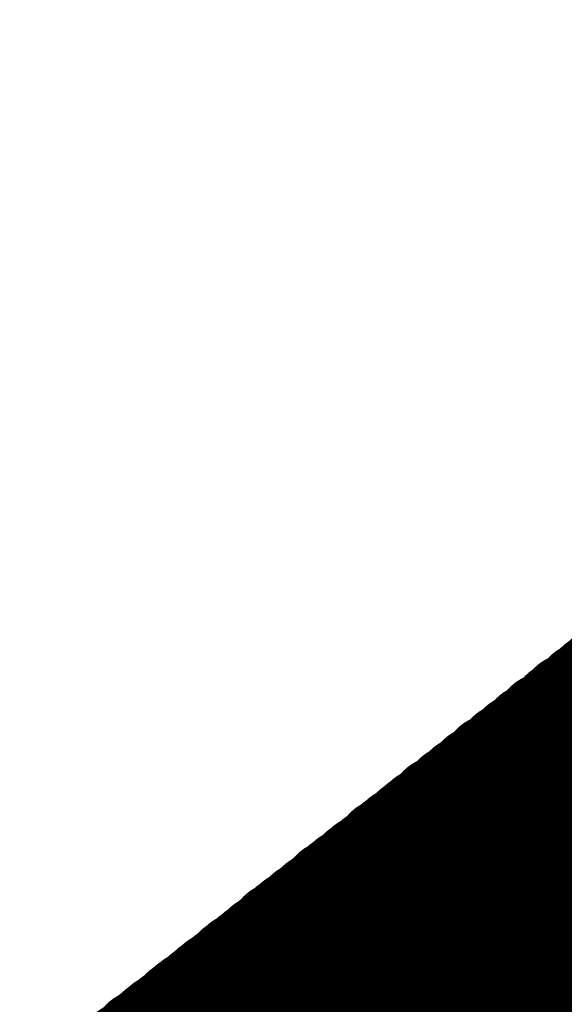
# Model space of a CAD drawing. Extents: x 0 to 65, y -0.2 to 30.2.
# Tile 137 of 237: x 34.203 to 34.312, y 16.145 to 16.342. Entities that reach past the tile are written whole.
import ezdxf

# ---------------------------------------------------------------- set-up
doc = ezdxf.new("R2010")
doc.units = 0
doc.layers.add('BOARD_GEOMETRY_SILKSCREEN_', color=1, linetype='CONTINUOUS')

msp = doc.modelspace()

# ---------------------------------------------------------------- linework, layer by layer
at = {"layer": 'BOARD_GEOMETRY_SILKSCREEN_', "const_width": 0.01905}
for points in [[(33.363916, 15.459202), (34.475166, 16.3322)], [(34.560256, 15.971774), (34.320988, 16.211042)], [(34.560764, 15.972282), (34.321496, 16.21155)], [(34.55797, 15.969742), (34.318448, 16.209264)], [(34.558478, 15.970504), (34.31921, 16.209772)], [(34.558986, 15.970758), (34.319718, 16.21028)], [(34.559748, 15.971266), (34.32048, 16.210534)], [(34.555684, 15.967964), (34.316162, 16.207486)], [(34.556192, 15.968472), (34.31667, 16.20774)], [(34.5567, 15.96898), (34.317432, 16.208248)], [(34.557462, 15.969488), (34.31794, 16.208756)], [(34.552636, 15.965678), (34.313114, 16.2052)], [(34.553144, 15.965932), (34.313876, 16.205454)], [(34.553652, 15.966694), (34.314384, 16.205962)], [(34.554414, 15.966948), (34.315146, 16.20647)], [(34.555176, 15.967456), (34.315654, 16.206724)], [(34.55035, 15.963646), (34.310828, 16.203168)], [(34.550858, 15.964154), (34.311336, 16.203676)], [(34.551366, 15.964662), (34.312098, 16.204184)], [(34.552128, 15.96517), (34.312606, 16.204438)], [(34.54781, 15.961868), (34.308288, 16.20139)], [(34.548572, 15.962376), (34.30905, 16.201644)], [(34.54908, 15.962884), (34.309812, 16.202152)], [(34.549842, 15.963138), (34.31032, 16.20266)], [(34.545016, 15.959582), (34.305494, 16.199104)], [(34.545524, 15.959836), (34.306002, 16.199358)], [(34.546032, 15.960598), (34.306764, 16.199866)], [(34.546794, 15.960852), (34.307272, 16.200374)], [(34.547302, 15.96136), (34.30778, 16.200882)], [(34.54273, 15.95755), (34.302954, 16.197072)], [(34.543238, 15.958058), (34.303716, 16.19758)], [(34.543746, 15.958566), (34.304478, 16.198088)], [(34.544508, 15.959074), (34.304986, 16.198342)], [(34.54019, 15.955772), (34.300668, 16.195294)], [(34.540698, 15.956026), (34.30143, 16.195802)], [(34.54146, 15.956788), (34.301938, 16.196056)], [(34.541968, 15.957042), (34.302446, 16.196564)], [(34.537904, 15.95374), (34.298382, 16.193262)], [(34.538412, 15.954248), (34.299144, 16.19377)], [(34.539174, 15.954756), (34.299652, 16.194278)], [(34.539682, 15.955264), (34.30016, 16.194786)], [(34.535364, 15.951962), (34.296096, 16.191484)], [(34.536126, 15.95247), (34.296604, 16.191992)], [(34.536888, 15.952978), (34.297112, 16.192246)], [(34.537396, 15.953486), (34.29762, 16.193008)], [(34.53257, 15.949676), (34.293048, 16.189198)], [(34.533078, 15.94993), (34.29381, 16.189706)], [(34.53384, 15.950692), (34.294318, 16.18996)], [(34.534348, 15.950946), (34.294826, 16.190722)], [(34.534856, 15.951454), (34.295334, 16.190976)], [(34.530792, 15.948152), (34.29127, 16.187674)], [(34.531554, 15.94866), (34.291778, 16.188182)], [(34.532062, 15.949168), (34.292286, 16.18869)], [(34.527744, 15.945866), (34.288222, 16.185388)], [(34.528506, 15.94612), (34.288984, 16.185896)], [(34.529014, 15.946882), (34.289492, 16.186404)], [(34.529776, 15.947136), (34.29, 16.186912)], [(34.530284, 15.947644), (34.290762, 16.187166)], [(34.525458, 15.943834), (34.285936, 16.18361)], [(34.52622, 15.944596), (34.286444, 16.183864)], [(34.526728, 15.94485), (34.286952, 16.184626)], [(34.527236, 15.945358), (34.287714, 16.18488)], [(34.52241, 15.941548), (34.282888, 16.181324)], [(34.523172, 15.942056), (34.28365, 16.181578)], [(34.523934, 15.942564), (34.284158, 16.18234)], [(34.524442, 15.943072), (34.284666, 16.182594)], [(34.52495, 15.94358), (34.285428, 16.183102)], [(34.520886, 15.940024), (34.28111, 16.1798)], [(34.521394, 15.940786), (34.281618, 16.180308)], [(34.521902, 15.94104), (34.28238, 16.180816)], [(34.517838, 15.937738), (34.278062, 16.177514)], [(34.5186, 15.938246), (34.278824, 16.178022)], [(34.519108, 15.938754), (34.279332, 16.17853)], [(34.519616, 15.939262), (34.280094, 16.178784)], [(34.520124, 15.93977), (34.280602, 16.179292)], [(34.515552, 15.93596), (34.275776, 16.175482)], [(34.51606, 15.936214), (34.276284, 16.176244)], [(34.516568, 15.936976), (34.277046, 16.176498)], [(34.51733, 15.93723), (34.277554, 16.177006)], [(34.513266, 15.933928), (34.27349, 16.173704)], [(34.513774, 15.93469), (34.273998, 16.174212)], [(34.514282, 15.934944), (34.27476, 16.17472)], [(34.51479, 15.935452), (34.275268, 16.175228)], [(34.51098, 15.93215), (34.27095, 16.171926)], [(34.511488, 15.932658), (34.271712, 16.172434)], [(34.511996, 15.933166), (34.27222, 16.172942)], [(34.512504, 15.933674), (34.272728, 16.173196)], [(34.50844, 15.930118), (34.268664, 16.170148)], [(34.508948, 15.93088), (34.269426, 16.170402)], [(34.509456, 15.931134), (34.269934, 16.17091)], [(34.510218, 15.931642), (34.270442, 16.171418)], [(34.505646, 15.927832), (34.265616, 16.167862)], [(34.506154, 15.92834), (34.266378, 16.168116)], [(34.506662, 15.928848), (34.266886, 16.168624)], [(34.50717, 15.929356), (34.267394, 16.169132)], [(34.507932, 15.929864), (34.267902, 16.169386)], [(34.503106, 15.926054), (34.26333, 16.16583)], [(34.503614, 15.926308), (34.264092, 16.166338)], [(34.504376, 15.92707), (34.2646, 16.166846)], [(34.504884, 15.927324), (34.265108, 16.1671)], [(34.50082, 15.924022), (34.261044, 16.164052)], [(34.501328, 15.924784), (34.261552, 16.164306)], [(34.501836, 15.925038), (34.26206, 16.164814)], [(34.502598, 15.925546), (34.262568, 16.165322)], [(34.497772, 15.921736), (34.257996, 16.161766)], [(34.498534, 15.922244), (34.258758, 16.16202)], [(34.499042, 15.922752), (34.259266, 16.162528)], [(34.49955, 15.92326), (34.259774, 16.163036)], [(34.500312, 15.923768), (34.260282, 16.163544)], [(34.495486, 15.919958), (34.25571, 16.159734)], [(34.495994, 15.920212), (34.256218, 16.160242)], [(34.496502, 15.920974), (34.256726, 16.16075)], [(34.497264, 15.921228), (34.257234, 16.161004)], [(34.4932, 15.917926), (34.253424, 16.157956)], [(34.493708, 15.918434), (34.253932, 16.158464)], [(34.494216, 15.918942), (34.25444, 16.158718)], [(34.494978, 15.91945), (34.254948, 16.15948)], [(34.49066, 15.916148), (34.250884, 16.155924)], [(34.491168, 15.916656), (34.251392, 16.156432)], [(34.49193, 15.917164), (34.2519, 16.15694)], [(34.492692, 15.917418), (34.252662, 16.157448)], [(34.488374, 15.914116), (34.248598, 16.154146)], [(34.488882, 15.914878), (34.249106, 16.154654)], [(34.489644, 15.915132), (34.249614, 16.154908)], [(34.490152, 15.91564), (34.250376, 16.15567)], [(34.48558, 15.91183), (34.24555, 16.15186)], [(34.486088, 15.912338), (34.246058, 16.152368)], [(34.486596, 15.912846), (34.246566, 16.152622)], [(34.487358, 15.913354), (34.247328, 16.153384)], [(34.487866, 15.913862), (34.247836, 16.153638)], [(34.48304, 15.910052), (34.243264, 16.150082)], [(34.483548, 15.910306), (34.243772, 16.150336)], [(34.48431, 15.911068), (34.24428, 16.150844)], [(34.484818, 15.911322), (34.245042, 16.151352)], [(34.480754, 15.90802), (34.240724, 16.14805)], [(34.481262, 15.908528), (34.241232, 16.148558)], [(34.482024, 15.909036), (34.241994, 16.149066)], [(34.482532, 15.909544), (34.242502, 16.149574)], [(34.478214, 15.906242), (34.238438, 16.146272)], [(34.478976, 15.90675), (34.238946, 16.146526)], [(34.479738, 15.907258), (34.239708, 16.147288)], [(34.480246, 15.907512), (34.240216, 16.147542)], [(34.47542, 15.903956), (34.23539, 16.143986)], [(34.475928, 15.90421), (34.235898, 16.14424)], [(34.47669, 15.904972), (34.23666, 16.145002)], [(34.477198, 15.905226), (34.237168, 16.145256)], [(34.477706, 15.905734), (34.237676, 16.145764)], [(34.473134, 15.901924), (34.233104, 16.141954)], [(34.473642, 15.902432), (34.233612, 16.142462)], [(34.474404, 15.90294), (34.234374, 16.14297)], [(34.474912, 15.903448), (34.234882, 16.143478)], [(34.470594, 15.900146), (34.230564, 16.140176)], [(34.471356, 15.9004), (34.231326, 16.140684)], [(34.471864, 15.901162), (34.231834, 16.141192)], [(34.472372, 15.901416), (34.232342, 16.141446)], [(34.468308, 15.898114), (34.228278, 16.138144)], [(34.46907, 15.898622), (34.22904, 16.138906)], [(34.469578, 15.89913), (34.229548, 16.13916)], [(34.470086, 15.899638), (34.230056, 16.139668)], [(34.466022, 15.896336), (34.225992, 16.136366)], [(34.466784, 15.896844), (34.2265, 16.136874)], [(34.467292, 15.897352), (34.227008, 16.137382)], [(34.4678, 15.89786), (34.227516, 16.13789)], [(34.464752, 15.89532), (34.224722, 16.135604)], [(34.46526, 15.895828), (34.22523, 16.135858)]]:
    msp.add_lwpolyline(points, dxfattribs=at)
at = {"layer": 'BOARD_GEOMETRY_SILKSCREEN_', "const_width": 0.009652}
for points in [[(34.316162, 16.211042, -1), (34.325814, 16.211042)], [(34.31667, 16.21155, -1), (34.326322, 16.21155)], [(34.313114, 16.208756, -1), (34.322766, 16.208756)], [(34.313622, 16.209264, -1), (34.323274, 16.209264)], [(34.314384, 16.209772, -1), (34.324036, 16.209772)], [(34.314892, 16.21028, -1), (34.324544, 16.21028)], [(34.315654, 16.210534, -1), (34.325306, 16.210534)], [(34.311336, 16.207486, -1), (34.320988, 16.207486)], [(34.311844, 16.20774, -1), (34.321496, 16.20774)], [(34.312606, 16.208248, -1), (34.322258, 16.208248)], [(34.308288, 16.2052, -1), (34.31794, 16.2052)], [(34.30905, 16.205454, -1), (34.318702, 16.205454)], [(34.309558, 16.205962, -1), (34.31921, 16.205962)], [(34.31032, 16.20647, -1), (34.319972, 16.20647)], [(34.310828, 16.206724, -1), (34.32048, 16.206724)], [(34.324036, 16.209772, -1), (34.314384, 16.209772)], [(34.324544, 16.21028, -1), (34.314892, 16.21028)], [(34.325306, 16.210534, -1), (34.315654, 16.210534)], [(34.325814, 16.211042, -1), (34.316162, 16.211042)], [(34.326322, 16.21155, -1), (34.31667, 16.21155)], [(34.306002, 16.203168, -1), (34.315654, 16.203168)], [(34.30651, 16.203676, -1), (34.316162, 16.203676)], [(34.307272, 16.204184, -1), (34.316924, 16.204184)], [(34.30778, 16.204438, -1), (34.317432, 16.204438)], [(34.321496, 16.20774, -1), (34.311844, 16.20774)], [(34.322258, 16.208248, -1), (34.312606, 16.208248)], [(34.322766, 16.208756, -1), (34.313114, 16.208756)], [(34.323274, 16.209264, -1), (34.313622, 16.209264)], [(34.302954, 16.200882, -1), (34.312606, 16.200882)], [(34.303462, 16.20139, -1), (34.313114, 16.20139)], [(34.304224, 16.201644, -1), (34.313876, 16.201644)], [(34.304986, 16.202152, -1), (34.314638, 16.202152)], [(34.305494, 16.20266, -1), (34.315146, 16.20266)], [(34.31921, 16.205962, -1), (34.309558, 16.205962)], [(34.319972, 16.20647, -1), (34.31032, 16.20647)], [(34.32048, 16.206724, -1), (34.310828, 16.206724)], [(34.320988, 16.207486, -1), (34.311336, 16.207486)], [(34.300668, 16.199104, -1), (34.31032, 16.199104)], [(34.301176, 16.199358, -1), (34.310828, 16.199358)], [(34.301938, 16.199866, -1), (34.31159, 16.199866)], [(34.302446, 16.200374, -1), (34.312098, 16.200374)], [(34.316924, 16.204184, -1), (34.307272, 16.204184)], [(34.317432, 16.204438, -1), (34.30778, 16.204438)], [(34.31794, 16.2052, -1), (34.308288, 16.2052)], [(34.318702, 16.205454, -1), (34.30905, 16.205454)], [(34.298128, 16.197072, -1), (34.30778, 16.197072)], [(34.29889, 16.19758, -1), (34.308542, 16.19758)], [(34.299652, 16.198088, -1), (34.309304, 16.198088)], [(34.30016, 16.198342, -1), (34.309812, 16.198342)], [(34.314638, 16.202152, -1), (34.304986, 16.202152)], [(34.315146, 16.20266, -1), (34.305494, 16.20266)], [(34.315654, 16.203168, -1), (34.306002, 16.203168)], [(34.316162, 16.203676, -1), (34.30651, 16.203676)], [(34.295842, 16.195294, -1), (34.305494, 16.195294)], [(34.296604, 16.195802, -1), (34.306256, 16.195802)], [(34.297112, 16.196056, -1), (34.306764, 16.196056)], [(34.29762, 16.196564, -1), (34.307272, 16.196564)], [(34.31159, 16.199866, -1), (34.301938, 16.199866)], [(34.312098, 16.200374, -1), (34.302446, 16.200374)], [(34.312606, 16.200882, -1), (34.302954, 16.200882)], [(34.313114, 16.20139, -1), (34.303462, 16.20139)], [(34.313876, 16.201644, -1), (34.304224, 16.201644)], [(34.292794, 16.193008, -1), (34.302446, 16.193008)], [(34.293556, 16.193262, -1), (34.303208, 16.193262)], [(34.294318, 16.19377, -1), (34.30397, 16.19377)], [(34.294826, 16.194278, -1), (34.304478, 16.194278)], [(34.295334, 16.194786, -1), (34.304986, 16.194786)], [(34.309304, 16.198088, -1), (34.299652, 16.198088)], [(34.309812, 16.198342, -1), (34.30016, 16.198342)], [(34.31032, 16.199104, -1), (34.300668, 16.199104)], [(34.310828, 16.199358, -1), (34.301176, 16.199358)], [(34.29127, 16.191484, -1), (34.300922, 16.191484)], [(34.291778, 16.191992, -1), (34.30143, 16.191992)], [(34.292286, 16.192246, -1), (34.301938, 16.192246)], [(34.306764, 16.196056, -1), (34.297112, 16.196056)], [(34.307272, 16.196564, -1), (34.29762, 16.196564)], [(34.30778, 16.197072, -1), (34.298128, 16.197072)], [(34.308542, 16.19758, -1), (34.29889, 16.19758)], [(34.288222, 16.189198, -1), (34.297874, 16.189198)], [(34.288984, 16.189706, -1), (34.298636, 16.189706)], [(34.289492, 16.18996, -1), (34.299144, 16.18996)], [(34.29, 16.190722, -1), (34.299652, 16.190722)], [(34.290508, 16.190976, -1), (34.30016, 16.190976)], [(34.304478, 16.194278, -1), (34.294826, 16.194278)], [(34.304986, 16.194786, -1), (34.295334, 16.194786)], [(34.305494, 16.195294, -1), (34.295842, 16.195294)], [(34.306256, 16.195802, -1), (34.296604, 16.195802)], [(34.285936, 16.187166, -1), (34.295588, 16.187166)], [(34.286444, 16.187674, -1), (34.296096, 16.187674)], [(34.286952, 16.188182, -1), (34.296604, 16.188182)], [(34.28746, 16.18869, -1), (34.297112, 16.18869)], [(34.30143, 16.191992, -1), (34.291778, 16.191992)], [(34.301938, 16.192246, -1), (34.292286, 16.192246)], [(34.302446, 16.193008, -1), (34.292794, 16.193008)], [(34.303208, 16.193262, -1), (34.293556, 16.193262)], [(34.30397, 16.19377, -1), (34.294318, 16.19377)], [(34.283396, 16.185388, -1), (34.293048, 16.185388)], [(34.284158, 16.185896, -1), (34.29381, 16.185896)], [(34.284666, 16.186404, -1), (34.294318, 16.186404)], [(34.285174, 16.186912, -1), (34.294826, 16.186912)], [(34.299144, 16.18996, -1), (34.289492, 16.18996)], [(34.299652, 16.190722, -1), (34.29, 16.190722)], [(34.30016, 16.190976, -1), (34.290508, 16.190976)], [(34.300922, 16.191484, -1), (34.29127, 16.191484)], [(34.28111, 16.18361, -1), (34.290762, 16.18361)], [(34.281618, 16.183864, -1), (34.29127, 16.183864)], [(34.282126, 16.184626, -1), (34.291778, 16.184626)], [(34.282888, 16.18488, -1), (34.29254, 16.18488)], [(34.296604, 16.188182, -1), (34.286952, 16.188182)], [(34.297112, 16.18869, -1), (34.28746, 16.18869)], [(34.297874, 16.189198, -1), (34.288222, 16.189198)], [(34.298636, 16.189706, -1), (34.288984, 16.189706)], [(34.278062, 16.181324, -1), (34.287714, 16.181324)], [(34.278824, 16.181578, -1), (34.288476, 16.181578)], [(34.279332, 16.18234, -1), (34.288984, 16.18234)], [(34.27984, 16.182594, -1), (34.289492, 16.182594)], [(34.280602, 16.183102, -1), (34.290254, 16.183102)], [(34.294318, 16.186404, -1), (34.284666, 16.186404)], [(34.294826, 16.186912, -1), (34.285174, 16.186912)], [(34.295588, 16.187166, -1), (34.285936, 16.187166)], [(34.296096, 16.187674, -1), (34.286444, 16.187674)], [(34.275776, 16.179292, -1), (34.285428, 16.179292)], [(34.276284, 16.1798, -1), (34.285936, 16.1798)], [(34.276792, 16.180308, -1), (34.286444, 16.180308)], [(34.277554, 16.180816, -1), (34.287206, 16.180816)], [(34.291778, 16.184626, -1), (34.282126, 16.184626)], [(34.29254, 16.18488, -1), (34.282888, 16.18488)], [(34.293048, 16.185388, -1), (34.283396, 16.185388)], [(34.29381, 16.185896, -1), (34.284158, 16.185896)], [(34.273236, 16.177514, -1), (34.282888, 16.177514)], [(34.273998, 16.178022, -1), (34.28365, 16.178022)], [(34.274506, 16.17853, -1), (34.284158, 16.17853)], [(34.275268, 16.178784, -1), (34.28492, 16.178784)], [(34.288984, 16.18234, -1), (34.279332, 16.18234)], [(34.289492, 16.182594, -1), (34.27984, 16.182594)], [(34.290254, 16.183102, -1), (34.280602, 16.183102)], [(34.290762, 16.18361, -1), (34.28111, 16.18361)], [(34.29127, 16.183864, -1), (34.281618, 16.183864)], [(34.27095, 16.175482, -1), (34.280602, 16.175482)], [(34.271458, 16.176244, -1), (34.28111, 16.176244)], [(34.27222, 16.176498, -1), (34.281872, 16.176498)], [(34.272728, 16.177006, -1), (34.28238, 16.177006)], [(34.286444, 16.180308, -1), (34.276792, 16.180308)], [(34.287206, 16.180816, -1), (34.277554, 16.180816)], [(34.287714, 16.181324, -1), (34.278062, 16.181324)], [(34.288476, 16.181578, -1), (34.278824, 16.181578)], [(34.268664, 16.173704, -1), (34.278316, 16.173704)], [(34.269172, 16.174212, -1), (34.278824, 16.174212)], [(34.269934, 16.17472, -1), (34.279586, 16.17472)], [(34.270442, 16.175228, -1), (34.280094, 16.175228)], [(34.284158, 16.17853, -1), (34.274506, 16.17853)], [(34.28492, 16.178784, -1), (34.275268, 16.178784)], [(34.285428, 16.179292, -1), (34.275776, 16.179292)], [(34.285936, 16.1798, -1), (34.276284, 16.1798)], [(34.265616, 16.171418, -1), (34.275268, 16.171418)], [(34.266124, 16.171926, -1), (34.275776, 16.171926)], [(34.266886, 16.172434, -1), (34.276538, 16.172434)], [(34.267394, 16.172942, -1), (34.277046, 16.172942)], [(34.267902, 16.173196, -1), (34.277554, 16.173196)], [(34.28111, 16.176244, -1), (34.271458, 16.176244)], [(34.281872, 16.176498, -1), (34.27222, 16.176498)], [(34.28238, 16.177006, -1), (34.272728, 16.177006)], [(34.282888, 16.177514, -1), (34.273236, 16.177514)], [(34.28365, 16.178022, -1), (34.273998, 16.178022)], [(34.263076, 16.169386, -1), (34.272728, 16.169386)], [(34.263838, 16.170148, -1), (34.27349, 16.170148)], [(34.2646, 16.170402, -1), (34.274252, 16.170402)], [(34.265108, 16.17091, -1), (34.27476, 16.17091)], [(34.278824, 16.174212, -1), (34.269172, 16.174212)], [(34.279586, 16.17472, -1), (34.269934, 16.17472)], [(34.280094, 16.175228, -1), (34.270442, 16.175228)], [(34.280602, 16.175482, -1), (34.27095, 16.175482)], [(34.26079, 16.167862, -1), (34.270442, 16.167862)], [(34.261552, 16.168116, -1), (34.271204, 16.168116)], [(34.26206, 16.168624, -1), (34.271712, 16.168624)], [(34.262568, 16.169132, -1), (34.27222, 16.169132)], [(34.276538, 16.172434, -1), (34.266886, 16.172434)], [(34.277046, 16.172942, -1), (34.267394, 16.172942)], [(34.277554, 16.173196, -1), (34.267902, 16.173196)], [(34.278316, 16.173704, -1), (34.268664, 16.173704)], [(34.258504, 16.16583, -1), (34.268156, 16.16583)], [(34.259266, 16.166338, -1), (34.268918, 16.166338)], [(34.259774, 16.166846, -1), (34.269426, 16.166846)], [(34.260282, 16.1671, -1), (34.269934, 16.1671)], [(34.274252, 16.170402, -1), (34.2646, 16.170402)], [(34.27476, 16.17091, -1), (34.265108, 16.17091)], [(34.275268, 16.171418, -1), (34.265616, 16.171418)], [(34.275776, 16.171926, -1), (34.266124, 16.171926)], [(34.255456, 16.163544, -1), (34.265108, 16.163544)], [(34.256218, 16.164052, -1), (34.26587, 16.164052)], [(34.256726, 16.164306, -1), (34.266378, 16.164306)], [(34.257234, 16.164814, -1), (34.266886, 16.164814)], [(34.257742, 16.165322, -1), (34.267394, 16.165322)], [(34.271712, 16.168624, -1), (34.26206, 16.168624)], [(34.27222, 16.169132, -1), (34.262568, 16.169132)], [(34.272728, 16.169386, -1), (34.263076, 16.169386)], [(34.27349, 16.170148, -1), (34.263838, 16.170148)], [(34.25317, 16.161766, -1), (34.262822, 16.161766)], [(34.253932, 16.16202, -1), (34.263584, 16.16202)], [(34.25444, 16.162528, -1), (34.264092, 16.162528)], [(34.254948, 16.163036, -1), (34.2646, 16.163036)], [(34.268918, 16.166338, -1), (34.259266, 16.166338)], [(34.269426, 16.166846, -1), (34.259774, 16.166846)], [(34.269934, 16.1671, -1), (34.260282, 16.1671)], [(34.270442, 16.167862, -1), (34.26079, 16.167862)], [(34.271204, 16.168116, -1), (34.261552, 16.168116)], [(34.250884, 16.159734, -1), (34.260536, 16.159734)], [(34.251392, 16.160242, -1), (34.261044, 16.160242)], [(34.2519, 16.16075, -1), (34.261552, 16.16075)], [(34.252408, 16.161004, -1), (34.26206, 16.161004)], [(34.266886, 16.164814, -1), (34.257234, 16.164814)], [(34.267394, 16.165322, -1), (34.257742, 16.165322)], [(34.268156, 16.16583, -1), (34.258504, 16.16583)], [(34.248598, 16.157956, -1), (34.25825, 16.157956)], [(34.249106, 16.158464, -1), (34.258758, 16.158464)], [(34.249614, 16.158718, -1), (34.259266, 16.158718)], [(34.250122, 16.15948, -1), (34.259774, 16.15948)], [(34.264092, 16.162528, -1), (34.25444, 16.162528)], [(34.2646, 16.163036, -1), (34.254948, 16.163036)], [(34.265108, 16.163544, -1), (34.255456, 16.163544)], [(34.26587, 16.164052, -1), (34.256218, 16.164052)], [(34.266378, 16.164306, -1), (34.256726, 16.164306)], [(34.24555, 16.15567, -1), (34.255202, 16.15567)], [(34.246058, 16.155924, -1), (34.25571, 16.155924)], [(34.246566, 16.156432, -1), (34.256218, 16.156432)], [(34.247074, 16.15694, -1), (34.256726, 16.15694)], [(34.247836, 16.157448, -1), (34.257488, 16.157448)], [(34.261552, 16.16075, -1), (34.2519, 16.16075)], [(34.26206, 16.161004, -1), (34.252408, 16.161004)], [(34.262822, 16.161766, -1), (34.25317, 16.161766)], [(34.263584, 16.16202, -1), (34.253932, 16.16202)], [(34.24301, 16.153638, -1), (34.252662, 16.153638)], [(34.243772, 16.154146, -1), (34.253424, 16.154146)], [(34.24428, 16.154654, -1), (34.253932, 16.154654)], [(34.244788, 16.154908, -1), (34.25444, 16.154908)], [(34.258758, 16.158464, -1), (34.249106, 16.158464)], [(34.259266, 16.158718, -1), (34.249614, 16.158718)], [(34.259774, 16.15948, -1), (34.250122, 16.15948)], [(34.260536, 16.159734, -1), (34.250884, 16.159734)], [(34.261044, 16.160242, -1), (34.251392, 16.160242)], [(34.240724, 16.15186, -1), (34.250376, 16.15186)], [(34.241232, 16.152368, -1), (34.250884, 16.152368)], [(34.24174, 16.152622, -1), (34.251392, 16.152622)], [(34.242502, 16.153384, -1), (34.252154, 16.153384)], [(34.256726, 16.15694, -1), (34.247074, 16.15694)], [(34.257488, 16.157448, -1), (34.247836, 16.157448)], [(34.25825, 16.157956, -1), (34.248598, 16.157956)], [(34.238438, 16.150082, -1), (34.24809, 16.150082)], [(34.238946, 16.150336, -1), (34.248598, 16.150336)], [(34.239454, 16.150844, -1), (34.249106, 16.150844)], [(34.240216, 16.151352, -1), (34.249868, 16.151352)], [(34.253932, 16.154654, -1), (34.24428, 16.154654)], [(34.25444, 16.154908, -1), (34.244788, 16.154908)], [(34.255202, 16.15567, -1), (34.24555, 16.15567)], [(34.25571, 16.155924, -1), (34.246058, 16.155924)], [(34.256218, 16.156432, -1), (34.246566, 16.156432)], [(34.235898, 16.14805, -1), (34.24555, 16.14805)], [(34.236406, 16.148558, -1), (34.246058, 16.148558)], [(34.237168, 16.149066, -1), (34.24682, 16.149066)], [(34.237676, 16.149574, -1), (34.247328, 16.149574)], [(34.251392, 16.152622, -1), (34.24174, 16.152622)], [(34.252154, 16.153384, -1), (34.242502, 16.153384)], [(34.252662, 16.153638, -1), (34.24301, 16.153638)], [(34.253424, 16.154146, -1), (34.243772, 16.154146)], [(34.23285, 16.145764, -1), (34.242502, 16.145764)], [(34.233612, 16.146272, -1), (34.243264, 16.146272)], [(34.23412, 16.146526, -1), (34.243772, 16.146526)], [(34.234882, 16.147288, -1), (34.244534, 16.147288)], [(34.23539, 16.147542, -1), (34.245042, 16.147542)], [(34.249106, 16.150844, -1), (34.239454, 16.150844)], [(34.249868, 16.151352, -1), (34.240216, 16.151352)], [(34.250376, 16.15186, -1), (34.240724, 16.15186)], [(34.250884, 16.152368, -1), (34.241232, 16.152368)], [(34.230564, 16.143986, -1), (34.240216, 16.143986)], [(34.231072, 16.14424, -1), (34.240724, 16.14424)], [(34.231834, 16.145002, -1), (34.241486, 16.145002)], [(34.232342, 16.145256, -1), (34.241994, 16.145256)], [(34.246058, 16.148558, -1), (34.236406, 16.148558)], [(34.24682, 16.149066, -1), (34.237168, 16.149066)], [(34.247328, 16.149574, -1), (34.237676, 16.149574)], [(34.24809, 16.150082, -1), (34.238438, 16.150082)], [(34.248598, 16.150336, -1), (34.238946, 16.150336)], [(34.228278, 16.141954, -1), (34.23793, 16.141954)], [(34.228786, 16.142462, -1), (34.238438, 16.142462)], [(34.229548, 16.14297, -1), (34.2392, 16.14297)], [(34.230056, 16.143478, -1), (34.239708, 16.143478)], [(34.244534, 16.147288, -1), (34.234882, 16.147288)], [(34.245042, 16.147542, -1), (34.23539, 16.147542)], [(34.24555, 16.14805, -1), (34.235898, 16.14805)], [(34.225738, 16.140176, -1), (34.23539, 16.140176)], [(34.2265, 16.140684, -1), (34.236152, 16.140684)], [(34.227008, 16.141192, -1), (34.23666, 16.141192)], [(34.227516, 16.141446, -1), (34.237168, 16.141446)], [(34.241486, 16.145002, -1), (34.231834, 16.145002)], [(34.241994, 16.145256, -1), (34.232342, 16.145256)], [(34.242502, 16.145764, -1), (34.23285, 16.145764)], [(34.243264, 16.146272, -1), (34.233612, 16.146272)], [(34.243772, 16.146526, -1), (34.23412, 16.146526)], [(34.22269, 16.13789, -1), (34.232342, 16.13789)], [(34.223452, 16.138144, -1), (34.233104, 16.138144)], [(34.224214, 16.138906, -1), (34.233866, 16.138906)], [(34.224722, 16.13916, -1), (34.234374, 16.13916)], [(34.22523, 16.139668, -1), (34.234882, 16.139668)], [(34.2392, 16.14297, -1), (34.229548, 16.14297)], [(34.239708, 16.143478, -1), (34.230056, 16.143478)], [(34.240216, 16.143986, -1), (34.230564, 16.143986)], [(34.240724, 16.14424, -1), (34.231072, 16.14424)], [(34.220404, 16.135858, -1), (34.230056, 16.135858)], [(34.221166, 16.136366, -1), (34.230818, 16.136366)], [(34.221674, 16.136874, -1), (34.231326, 16.136874)], [(34.222182, 16.137382, -1), (34.231834, 16.137382)], [(34.236152, 16.140684, -1), (34.2265, 16.140684)], [(34.23666, 16.141192, -1), (34.227008, 16.141192)], [(34.237168, 16.141446, -1), (34.227516, 16.141446)], [(34.23793, 16.141954, -1), (34.228278, 16.141954)], [(34.238438, 16.142462, -1), (34.228786, 16.142462)], [(34.219388, 16.135096, -1), (34.22904, 16.135096)], [(34.219896, 16.135604, -1), (34.229548, 16.135604)], [(34.23539, 16.140176, -1), (34.225738, 16.140176)]]:
    msp.add_lwpolyline(points, format="xyb", dxfattribs=at)

doc.saveas('drawing.dxf')
